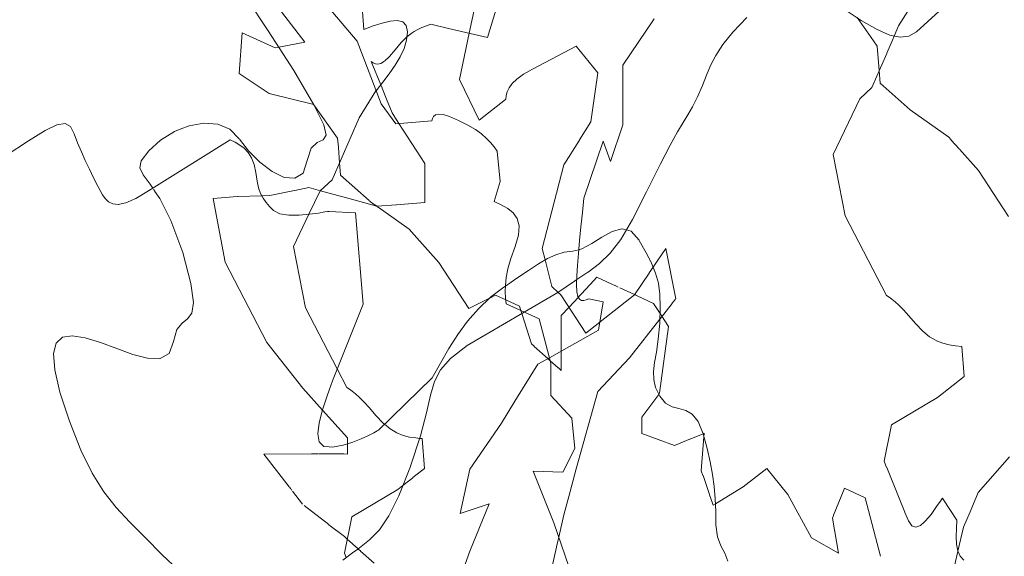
# Model space of a CAD drawing. Header units: millimetres. Extents: x -46876 to 9452, y -13755 to 24767.
# Tile 6 of 55: x -43355 to -36900, y 15624 to 19146. Entities that reach past the tile are written whole.
import ezdxf

# ---------------------------------------------------------------- set-up
doc = ezdxf.new("R2010")
doc.units = ezdxf.units.MM
doc.layers.add('L-PLNT', color=71, linetype='Continuous', lineweight=9)

# ---------------------------------------------------------------- blocks, each defined once
blk = doc.blocks.new('M_RPC Tree - Deciduous - Siberian Crab Apple - 6_1 Meters-4147369-3D - CAPA')
at = {"layer": 'L-PLNT'}
for p, q in [((-43111.3, 18455.9), (-43058.1, 18464.4)), ((-43058.1, 18464.4), (-43022.5, 18444.9)), ((-43297.4, 18351.9), (-43188.8, 18418.6)), ((-43188.8, 18418.6), (-43111.3, 18455.9)), ((-43022.5, 18444.9), (-42997.8, 18397.9)), ((-43443.8, 18255.1), (-43297.4, 18351.9)), ((-42997.8, 18397.9), (-42975.3, 18338.2)), ((-42975.3, 18338.2), (-42951, 18279.6)), ((-42511.7, 18023.3), (-41975.2, 18357.6)), ((-41975.2, 18357.6), (-41943.1, 18341.5)), ((-41943.1, 18341.5), (-41911.9, 18323.4)), ((-42951, 18279.6), (-42925.2, 18222)), ((-41911.9, 18323.4), (-41882.8, 18301.8)), ((-41882.8, 18301.8), (-41856.9, 18274.6)), ((-41856.9, 18274.6), (-41835, 18240.1)), ((-42925.2, 18222), (-42898.3, 18165.1)), ((-41835, 18240.1), (-41818.2, 18196.6)), ((-42898.3, 18165.1), (-42870.5, 18108.9)), ((-41818.2, 18196.6), (-41807.6, 18142)), ((-41807.6, 18142), (-41799.3, 18087.1)), ((-42870.5, 18108.9), (-42842.1, 18053)), ((-41799.3, 18087.1), (-41788.7, 18042.1)), ((-42842.1, 18053), (-42813.4, 17997.3)), ((-42594.8, 17973.2), (-42511.7, 18023.3)), ((-41788.7, 18042.1), (-41775.5, 18004.9)), ((-42813.4, 17997.3), (-42794.9, 17972.5)), ((-42794.9, 17972.5), (-42773.4, 17951.2)), ((-42773.4, 17951.2), (-42745.7, 17937.1)), ((-42659.5, 17944.5), (-42594.8, 17973.2)), ((-41775.5, 18004.9), (-41759.3, 17973.6)), ((-41759.3, 17973.6), (-41739.9, 17945.8)), ((-42745.7, 17937.1), (-42708.7, 17933.6)), ((-42708.7, 17933.6), (-42659.5, 17944.5)), ((-41739.9, 17945.8), (-41717, 17919.7)), ((-41717, 17919.7), (-41690.3, 17893)), ((-41690.3, 17893), (-41649.6, 17872.4)), ((-41396.3, 17876.9), (-41354.2, 17884)), ((-41354.2, 17884), (-41338.2, 17887)), ((-41338.2, 17887), (-41326.5, 17886.5)), ((-41326.5, 17886.5), (-41153.8, 17878.7)), ((-41649.6, 17872.4), (-41591.1, 17863.6)), ((-41591.1, 17863.6), (-41523.5, 17863.6)), ((-41523.5, 17863.6), (-41455.7, 17869.1)), ((-41455.7, 17869.1), (-41396.3, 17876.9)), ((-41153.8, 17878.7), (-41103.5, 17280)), ((-39538, 17719.6), (-39471.6, 17756.1)), ((-39471.6, 17756.1), (-39407.3, 17773.4)), ((-39407.3, 17773.4), (-39377.1, 17765.8)), ((-39377.1, 17765.8), (-39347.1, 17758.2)), ((-39347.1, 17758.2), (-39293.6, 17698.1)), ((-39604.4, 17676.9), (-39538, 17719.6)), ((-39293, 17697.4), (-39247.8, 17616.9)), ((-39784.8, 17620), (-39728.9, 17626)), ((-39728.9, 17626), (-39690.3, 17635.8)), ((-39690.3, 17635.8), (-39668.7, 17641.3)), ((-39668.7, 17641.3), (-39604.4, 17676.9)), ((-39954.1, 17543.5), (-39894.7, 17578.2)), ((-39894.7, 17578.2), (-39839.2, 17603.8)), ((-39839.2, 17603.8), (-39784.8, 17620)), ((-39247.8, 17616.9), (-39230.3, 17582.8)), ((-39228.8, 17579.9), (-39220.8, 17564.3)), ((-39219.9, 17562.6), (-39212.2, 17547.6)), ((-40094.9, 17449.4), (-40019.9, 17500.4)), ((-40019.9, 17500.4), (-39954.1, 17543.5)), ((-39212.2, 17547.6), (-39185.7, 17483.3)), ((-40170.9, 17398), (-40094.9, 17449.4)), ((-39185.7, 17483.3), (-39167.7, 17417.9)), ((-40269.5, 17324.1), (-40181.5, 17390.9)), ((-40181.5, 17390.9), (-40170.9, 17398)), ((-39167.7, 17417.9), (-39157.7, 17345.4)), ((-40347.9, 17249), (-40269.5, 17324.1)), ((-39157.7, 17345.4), (-39154.9, 17259.6)), ((-41103.5, 17280), (-41304.7, 16776)), ((-40418.2, 17166.9), (-40347.9, 17249)), ((-39154.9, 17259.6), (-39158.9, 17154.4)), ((-40482, 17079.1), (-40418.2, 17166.9)), ((-39158.9, 17154.4), (-39168.6, 17049.3)), ((-40541, 16987), (-40482, 17079.1)), ((-39168.6, 17049.3), (-39180.9, 16964.7)), ((-40596.8, 16892.2), (-40541, 16987)), ((-39180.9, 16964.7), (-39192.4, 16895.4)), ((-40650.9, 16795.9), (-40596.8, 16892.2)), ((-39192.4, 16895.4), (-39199.4, 16836.8)), ((-41003, 16453.2), (-40650.9, 16795.9)), ((-39199.4, 16836.8), (-39198.5, 16783.7)), ((-41304.7, 16776), (-41326.5, 16715.3)), ((-39198.5, 16783.7), (-39186.2, 16731.4)), ((-39186.2, 16731.4), (-39158.9, 16675)), ((-41339.9, 16678.2), (-41370.6, 16584.8)), ((-41326.5, 16715.3), (-41339.9, 16678.2)), ((-39158.3, 16674.2), (-39120.3, 16629.6)), ((-39120.3, 16629.6), (-39077.5, 16606.3)), ((-39077.5, 16606.3), (-39032.7, 16594)), ((-39032.7, 16594), (-38987.9, 16581.4)), ((-41370.6, 16584.8), (-41392.7, 16500.2)), ((-38987.9, 16581.4), (-38946, 16557.5)), ((-38945.1, 16557), (-38906.5, 16509.8)), ((-41392.7, 16500.2), (-41401.5, 16429.1)), ((-38906.5, 16509.8), (-38874, 16428.2)), ((-41401.5, 16429.1), (-41392.7, 16375.7)), ((-41115.6, 16394.7), (-41068.9, 16416.3)), ((-41068.9, 16416.3), (-41033.4, 16435.1)), ((-41033.4, 16435.1), (-41010.8, 16448.2)), ((-41010.8, 16448.2), (-41003, 16453.2)), ((-38874, 16428.2), (-38848.2, 16331.3)), ((-41392.7, 16375.7), (-41361.9, 16344.6)), ((-41361.9, 16344.6), (-41326.5, 16341.8)), ((-41326.5, 16341.8), (-41304.7, 16340.1)), ((-41304.7, 16340.1), (-41235.2, 16353.9)), ((-41235.2, 16353.9), (-41171.6, 16373.1)), ((-41171.6, 16373.1), (-41115.6, 16394.7)), ((-38848.2, 16331.3), (-38828, 16243.4)), ((-38828, 16243.4), (-38812.8, 16161.2)), ((-38812.8, 16161.2), (-38802, 16081.8)), ((-38802, 16081.8), (-38795, 16002.2)), ((-38795, 16002.2), (-38791.2, 15919.3)), ((-38791.2, 15919.3), (-38790.1, 15830.1)), ((-38790.1, 15830.1), (-38780.5, 15751.4)), ((-38780.5, 15751.4), (-38757.9, 15693.9)), ((-38757.9, 15693.9), (-38732.1, 15645)), ((-38732.1, 15645), (-38712.7, 15592.2))]:
    blk.add_line(p, q, dxfattribs=at)
blk = doc.blocks.new('M_RPC Tree - Deciduous - Scarlet Oak - 12_5 Meters-4147365-3D - CAPA')
at = {"layer": 'L-PLNT'}
for p, q in [((-41725.4, 19072.5), (-41874.2, 19296.4)), ((-37474.3, 19067.2), (-37251.5, 19270.3)), ((-37942.2, 19210), (-37837.2, 19141.3)), ((-38679.9, 19063.9), (-38588.6, 19160.1)), ((-37837.2, 19141.3), (-37733.4, 19081.1)), ((-41558.9, 18811.5), (-41725.4, 19072.5)), ((-38745.6, 18982.5), (-38679.9, 19063.9)), ((-37733.4, 19081.1), (-37698.3, 19065.6)), ((-37696.1, 19064.6), (-37650.5, 19044.6)), ((-37526.1, 19038.6), (-37474.3, 19067.2)), ((-38792, 18911.3), (-38745.6, 18982.5)), ((-37649.9, 19044.4), (-37583.1, 19030.7)), ((-37583.1, 19030.7), (-37526.1, 19038.6)), ((-38825.5, 18846), (-38792, 18911.3)), ((-41426.1, 18587.1), (-41558.9, 18811.5)), ((-38852.2, 18782), (-38825.5, 18846)), ((-38878.5, 18714.9), (-38852.2, 18782)), ((-38910.6, 18640.3), (-38878.5, 18714.9)), ((-38944.1, 18572.9), (-38910.6, 18640.3)), ((-41360.7, 18455), (-41426.1, 18587.1)), ((-38973.7, 18521.4), (-38944.1, 18572.9)), ((-42244.5, 18450), (-42147.6, 18467.2)), ((-42147.6, 18467.2), (-42056.5, 18460.5)), ((-39042, 18410.3), (-39004.6, 18471.8)), ((-39004.6, 18471.8), (-38973.7, 18521.4)), ((-42431.4, 18355.6), (-42341, 18411.9)), ((-42341, 18411.9), (-42303, 18426.9)), ((-42302.2, 18427.2), (-42244.5, 18450)), ((-42056.5, 18460.5), (-41977.1, 18427.1)), ((-41977.1, 18427.1), (-41915.4, 18364.1)), ((-41346.1, 18387.8), (-41360.7, 18455)), ((-39091, 18323), (-39042, 18410.3)), ((-42509.5, 18284.2), (-42431.4, 18355.6)), ((-41914.4, 18362.8), (-41854.8, 18284.8)), ((-41444.3, 18303), (-41404.3, 18339.1)), ((-41404.3, 18339.1), (-41366.1, 18358.3)), ((-41366.1, 18358.3), (-41346.1, 18387.8)), ((-42557.9, 18220.4), (-42509.5, 18284.2)), ((-41854.8, 18284.8), (-41780.3, 18210.2)), ((-41469.8, 18222.7), (-41444.3, 18303)), ((-39157, 18196.1), (-39091, 18323)), ((-42567.9, 18174), (-42557.9, 18220.4)), ((-41780.3, 18210.2), (-41699.5, 18149.4)), ((-41497.6, 18139.1), (-41469.8, 18222.7)), ((-42546.5, 18128.4), (-42567.9, 18174)), ((-41699.5, 18149.4), (-41620.2, 18111.3)), ((-39245.1, 18015.6), (-39157, 18196.1)), ((-42500.6, 18066.7), (-42546.5, 18128.4)), ((-41620.2, 18111.3), (-41550.3, 18104.9)), ((-41550.3, 18104.9), (-41497.6, 18139.1)), ((-42483.4, 18040.9), (-42500.6, 18066.7)), ((-42475.6, 18029.4), (-42478.7, 18033.9)), ((-42469.7, 18020.5), (-42475.5, 18029.1)), ((-42437.4, 17972.2), (-42468.6, 18018.8)), ((-39336.5, 17834.1), (-39245.1, 18015.6)), ((-42363.7, 17828.1), (-42437.4, 17972.2)), ((-42286.7, 17617.6), (-42363.7, 17828.1)), ((-39413.6, 17704.3), (-39336.5, 17834.1)), ((-39483.4, 17612.7), (-39413.6, 17704.3)), ((-42232.3, 17414.9), (-42286.7, 17617.6)), ((-39552.7, 17545.6), (-39483.4, 17612.7)), ((-39628.5, 17489.4), (-39552.7, 17545.6)), ((-39717.7, 17430.5), (-39703, 17440.3)), ((-39703, 17440.3), (-39629.2, 17489)), ((-42215.3, 17290), (-42232.3, 17414.9)), ((-39827.3, 17355.2), (-39717.7, 17430.5)), ((-40047.6, 17226.9), (-39827.3, 17355.2)), ((-42225.9, 17220.2), (-42215.3, 17290)), ((-42290.1, 17153.9), (-42254.1, 17182.4)), ((-42254.1, 17182.4), (-42225.9, 17220.2)), ((-40422, 17008.8), (-40047.6, 17226.9)), ((-42346.1, 17033), (-42324.1, 17111.7)), ((-42324.1, 17111.7), (-42290.1, 17153.9)), ((-43115.9, 17024), (-43074.6, 17061.8)), ((-43074.6, 17061.8), (-43010.6, 17072.1)), ((-43010.6, 17072.1), (-42925.4, 17058.9)), ((-42925.4, 17058.9), (-42824.7, 17027.5)), ((-43133.4, 16954.3), (-43115.9, 17024)), ((-42824.7, 17027.5), (-42718.3, 16987.3)), ((-42718.3, 16987.3), (-42613.2, 16949)), ((-42375.9, 16954.8), (-42346.1, 17033)), ((-40529.7, 16923), (-40422, 17008.8)), ((-43125.6, 16848.4), (-43133.4, 16954.3)), ((-42613.2, 16949), (-42516.4, 16923.6)), ((-42516.4, 16923.6), (-42436.5, 16922)), ((-42435, 16921.9), (-42375.9, 16954.8)), ((-40596.4, 16847.8), (-40529.7, 16923)), ((-43091.4, 16702.1), (-43125.6, 16848.4)), ((-40635.9, 16771.3), (-40596.4, 16847.8)), ((-40661.7, 16681.6), (-40635.9, 16771.3)), ((-43029.3, 16511.1), (-43091.4, 16702.1)), ((-40687.4, 16566.8), (-40661.7, 16681.6)), ((-40726.9, 16415), (-40687.4, 16566.8)), ((-42954.3, 16320), (-43029.3, 16511.1)), ((-40793, 16216.2), (-40726.9, 16415)), ((-42880, 16169), (-42954.3, 16320)), ((-40870, 16021.6), (-40793.6, 16214.5)), ((-42803.7, 16047.2), (-42880, 16169)), ((-42722.4, 15943.7), (-42803.7, 16047.2)), ((-40934.8, 15888.9), (-40870, 16021.6)), ((-42633.3, 15847.6), (-42722.4, 15943.7)), ((-40995.8, 15798.4), (-40934.8, 15888.9)), ((-42533.6, 15748), (-42633.3, 15847.6)), ((-41061.2, 15732), (-40995.8, 15798.4)), ((-42420.4, 15633.9), (-42533.6, 15748)), ((-41138.9, 15671.8), (-41061.2, 15732)), ((-42313.7, 15533.1), (-42420.4, 15633.9)), ((-41237, 15599.8), (-41172.7, 15647)), ((-41172.7, 15647), (-41138.9, 15671.8))]:
    blk.add_line(p, q, dxfattribs=at)
blk = doc.blocks.new('M_RPC Tree - Deciduous - Red Maple - 9 Meters-4147367-3D - CAPA')
at = {"layer": 'L-PLNT'}
for p, q in [((-37592.4, 19106.1), (-37481, 19283.6)), ((-37757.7, 19008.2), (-37865.1, 19159.6)), ((-37621.5, 19038.6), (-37592.4, 19106.1)), ((-37732.4, 18972.3), (-37756.4, 19006.3)), ((-37670.4, 18925.3), (-37633.2, 19011.4)), ((-37633.1, 19011.8), (-37621.5, 19038.6)), ((-37767.5, 18700.1), (-37670.5, 18925)), ((-37719.4, 18811.7), (-37732.4, 18972.3)), ((-37712.8, 18730.2), (-37719.4, 18811.7)), ((-37517.4, 18555.2), (-37712.8, 18730.2)), ((-37847.1, 18626.6), (-37767.5, 18700.1)), ((-38022.2, 18262), (-37847.1, 18626.6)), ((-37263.3, 18374.3), (-37517.4, 18555.2)), ((-37247.4, 18356.6), (-37263.3, 18374.3)), ((-37194.7, 18297.9), (-37247.1, 18356.2)), ((-37067.9, 18156.9), (-37193.2, 18296.3)), ((-37942.6, 17859.5), (-38022.2, 18262)), ((-36872.4, 17854.7), (-37067.9, 18156.9)), ((-37672, 17335.4), (-37942.6, 17859.5)), ((-37654.7, 17324.3), (-37672, 17335.4)), ((-37636.2, 17311.2), (-37654.7, 17324.3)), ((-37615.2, 17294.4), (-37636.2, 17311.2)), ((-37590.4, 17272), (-37615.2, 17294.4)), ((-37560.6, 17242), (-37590.4, 17272)), ((-37524.5, 17202.5), (-37560.6, 17242)), ((-37481, 17151.8), (-37524.5, 17202.5)), ((-37434.1, 17102), (-37481, 17151.8)), ((-37389, 17065.3), (-37434.1, 17102)), ((-37346.2, 17040), (-37389, 17065.3)), ((-37302.5, 17022.1), (-37345.2, 17039.4)), ((-37260.7, 17011.4), (-37302.5, 17022.1)), ((-37219.5, 17005), (-37260.7, 17011.4)), ((-37178.5, 17000.8), (-37219.5, 17005)), ((-37162.6, 16804.4), (-37178.5, 17000.8)), ((-37337.7, 16667.4), (-37162.6, 16804.4)), ((-37640.1, 16487.3), (-37337.7, 16667.4)), ((-37687.9, 16248.7), (-37640.1, 16487.3)), ((-37671, 16207), (-37687.9, 16248.7)), ((-37584.4, 15994.3), (-37670.7, 16206.5)), ((-37551.3, 15913), (-37584.3, 15994.2)), ((-37343.2, 15950.4), (-37380, 15899.4)), ((-37314.5, 15992.8), (-37343.2, 15950.4)), ((-37305.8, 16005.6), (-37313.5, 15994.3)), ((-37298.8, 15995.1), (-37305.8, 16005.6)), ((-37210.3, 15862.1), (-37298.3, 15994.3)), ((-37528.7, 15857.6), (-37551.2, 15912.7)), ((-37380, 15899.4), (-37415.3, 15856.9)), ((-37505.9, 15823.3), (-37528.1, 15856.7)), ((-37479, 15814.6), (-37505.9, 15823.3)), ((-37448.5, 15827.2), (-37479, 15814.6)), ((-37426, 15847.4), (-37448.3, 15827.4)), ((-37415.3, 15856.9), (-37424.6, 15848.6)), ((-37213.4, 15806.9), (-37210.3, 15862.1)), ((-37214.7, 15753.6), (-37213.4, 15806.9)), ((-37212.4, 15704.2), (-37214.7, 15753.6)), ((-37204.7, 15660.6), (-37212.4, 15704.2)), ((-37189.7, 15624.7), (-37204.7, 15660.6)), ((-37165.6, 15598.5), (-37189.7, 15624.7))]:
    blk.add_line(p, q, dxfattribs=at)
blk = doc.blocks.new('M_RPC Tree - Deciduous - Red Maple - 9 Meters-V39-3D - CAPA')
at = {"layer": 'L-PLNT'}
for p, q in [((-40287.9, 19028.9), (-40209.8, 19289.5)), ((-40687.6, 19106.5), (-40659.4, 19115.6)), ((-40659.3, 19115.6), (-40543.9, 19088.7)), ((-39401.3, 18848.1), (-39194.4, 19151)), ((-40815.9, 19032.8), (-40782.3, 19059.5)), ((-40782, 19059.7), (-40769.5, 19067.5)), ((-40768.1, 19068.4), (-40749.5, 19080)), ((-40749.5, 19080), (-40718.6, 19094.9)), ((-40718.6, 19094.9), (-40688.7, 19106.1)), ((-40543.9, 19088.7), (-40287.9, 19028.9)), ((-40893.8, 18948.4), (-40853.6, 18995.7)), ((-40853.6, 18995.7), (-40816.5, 19032.3)), ((-40931.7, 18903.8), (-40893.8, 18948.4)), ((-41050.1, 18872.3), (-41037.4, 18862.4)), ((-40988.2, 18718.9), (-41050.1, 18872.3)), ((-41037.4, 18862.4), (-41023.4, 18855.1)), ((-41023.4, 18855.1), (-41007.1, 18853)), ((-41007.1, 18853), (-40987.1, 18858.6)), ((-40987.1, 18858.6), (-40962.4, 18874.7)), ((-40960.7, 18876.2), (-40935.5, 18900.1)), ((-40935.2, 18900.4), (-40931.7, 18903.8)), ((-39401.3, 18454.8), (-39401.3, 18848.1)), ((-40979.6, 18697.6), (-40988.2, 18718.9)), ((-40950.3, 18625.2), (-40979.3, 18696.9)), ((-40913.4, 18533.7), (-40949.8, 18624)), ((-40895.7, 18506.4), (-40913.4, 18533.7)), ((-40868.6, 18464.4), (-40895, 18505.3)), ((-40698.3, 18201.2), (-40868.6, 18464.4)), ((-39480.9, 18215.7), (-39401.3, 18454.8)), ((-39656, 17975.3), (-39528.7, 18349.6)), ((-39528.7, 18349.6), (-39480.9, 18215.7)), ((-40698.3, 17946.9), (-40698.3, 18201.2)), ((-41714.6, 17992.4), (-41553, 18025.6)), ((-41551.4, 18026), (-41460.5, 18044.6)), ((-41460.5, 18044.6), (-41384, 18023.7)), ((-41384, 18023.7), (-41155.3, 17961.2)), ((-42086, 17973.2), (-41929.6, 17985.8)), ((-42007.8, 17555.6), (-42086, 17973.2)), ((-41928.3, 17985.8), (-41768.2, 17990.8)), ((-41768.2, 17990.8), (-41714.6, 17992.4)), ((-41154.9, 17961.1), (-41045.4, 17931.2)), ((-39666.2, 17880.1), (-39656, 17975.3)), ((-41045, 17931.1), (-41024, 17925.3)), ((-41023.8, 17925.3), (-41011, 17921.8)), ((-41011, 17921.8), (-40887.4, 17931.7)), ((-40885.7, 17931.9), (-40698.3, 17946.9)), ((-39675.9, 17786.6), (-39666.2, 17880.1)), ((-39684.9, 17696.5), (-39675.9, 17786.6)), ((-39692.5, 17611.7), (-39684.9, 17696.5)), ((-39698.5, 17533.7), (-39692.5, 17611.7)), ((-41734.2, 17026.7), (-42007.8, 17555.6)), ((-39702.4, 17464.4), (-39698.5, 17533.7)), ((-39703.8, 17405.5), (-39702.4, 17464.4)), ((-39701.5, 17360.4), (-39703.8, 17405.5)), ((-39695, 17330.1), (-39701.5, 17360.4)), ((-39685, 17312), (-39695, 17330.1)), ((-39672.2, 17303.8), (-39685, 17312)), ((-39657.4, 17302.9), (-39672.2, 17303.8)), ((-39641.1, 17306.9), (-39657.4, 17302.9)), ((-39624.2, 17313.4), (-39641.1, 17306.9)), ((-39528.7, 17294), (-39624.2, 17313.4)), ((-39560.5, 17107.4), (-39528.7, 17294)), ((-39751.5, 17001.2), (-39560.5, 17107.4)), ((-41499.6, 16727.6), (-41734.2, 17026.7)), ((-39881.7, 16927.8), (-39751.5, 17001.2)), ((-39958.5, 16884.5), (-39881.7, 16927.8)), ((-40108.6, 16641.8), (-39958.5, 16884.5)), ((-41370.8, 16584.3), (-41499.6, 16727.6)), ((-40197.3, 16498.3), (-40108.6, 16641.8)), ((-41206.5, 16401.5), (-41370.8, 16584.3)), ((-40404.2, 16195.4), (-40197.3, 16498.3)), ((-41206.5, 16362.6), (-41206.5, 16401.5)), ((-41206.5, 16295.5), (-41206.5, 16362.6)), ((-41753.7, 16294), (-41441, 16297.9)), ((-41588.3, 16079.6), (-41753.7, 16294)), ((-41441, 16297.9), (-41402.1, 16297.5)), ((-41401.7, 16297.5), (-41398.5, 16297.5)), ((-41394.7, 16297.4), (-41385.5, 16297.3)), ((-41383.8, 16297.3), (-41381.3, 16297.3)), ((-41379.8, 16297.3), (-41377.2, 16297.3)), ((-41377.2, 16297.3), (-41358.8, 16297.1)), ((-41358.5, 16297.1), (-41302.3, 16296.5)), ((-41300.9, 16296.5), (-41231.3, 16295.8)), ((-41230.7, 16295.8), (-41206.5, 16295.5)), ((-40467.9, 15904.7), (-40404.2, 16195.4)), ((-41578.2, 16066.5), (-41587.3, 16078.3)), ((-41571.8, 16058.2), (-41574.6, 16061.8)), ((-41523.6, 15995.8), (-41566.3, 16051.1)), ((-41500.6, 15966), (-41522.5, 15994.3)), ((-41328.3, 15832.5), (-41490, 15957.3)), ((-40276.9, 15969.5), (-40467.9, 15904.7)), ((-40404.2, 15657.2), (-40276.9, 15969.5)), ((-41226, 15753.6), (-41327.6, 15832)), ((-41207.6, 15737.1), (-41226, 15753.6)), ((-41136.7, 15673.6), (-41207.6, 15737.1)), ((-41121.5, 15660), (-41135.2, 15672.2)), ((-41030.6, 15578.6), (-41120.1, 15658.7)), ((-40483.9, 15438.8), (-40404.2, 15657.2))]:
    blk.add_line(p, q, dxfattribs=at)
blk = doc.blocks.new('M_RPC Tree - Deciduous - Red Maple - 9 Meters-V40-3D - CAPA')
at = {"layer": 'L-PLNT'}
for p, q in [((-41098.8, 19082), (-41114.7, 19299.1)), ((-41485.6, 18997.3), (-41661.4, 19226.9)), ((-40979.3, 19123.9), (-41037.8, 19104.5)), ((-40925.8, 19137), (-40979.3, 19123.9)), ((-40879.9, 19140.9), (-40925.8, 19137)), ((-40844, 19132.2), (-40879.9, 19140.9)), ((-40820.6, 19108), (-40844, 19132.2)), ((-41915.5, 18793.2), (-41896, 19059.7)), ((-41896, 19059.7), (-41681, 18960.4)), ((-41037.8, 19104.5), (-41098.8, 19082)), ((-40812.2, 19065.2), (-40820.6, 19108)), ((-40818.3, 19011.6), (-40812.2, 19065.2)), ((-41656.8, 18965), (-41485.6, 18997.3)), ((-40835.2, 18957.3), (-40818.3, 19011.6)), ((-41681, 18960.4), (-41656.8, 18965)), ((-40861.1, 18902.4), (-40835.2, 18957.3)), ((-40894.3, 18847.1), (-40861.1, 18902.4)), ((-41720.1, 18660.6), (-41915.5, 18793.2)), ((-40975.1, 18735.5), (-40932.9, 18791.4)), ((-40932.9, 18791.4), (-40894.3, 18847.1)), ((-41019, 18679.6), (-40975.1, 18735.5)), ((-41427.1, 18588.8), (-41720.1, 18660.6)), ((-41130.6, 18502), (-41019.2, 18679.5)), ((-41270.6, 18368.2), (-41426.1, 18587.6)), ((-41305.7, 18096), (-41130.6, 18502)), ((-41265.8, 18309.4), (-41270.6, 18368.2)), ((-41257.6, 18207.5), (-41265.7, 18308.1)), ((-41251, 18126.1), (-41257.6, 18207.5)), ((-41385.3, 18022.4), (-41305.7, 18096)), ((-41064.1, 17958.7), (-41251, 18126.1)), ((-41459.1, 17868.8), (-41385.3, 18022.4)), ((-41055.6, 17951.1), (-41062.7, 17957.4)), ((-41023.8, 17928.4), (-41055.6, 17951.1)), ((-41016.7, 17923.3), (-41023.5, 17928.2)), ((-41011.8, 17919.9), (-41016.7, 17923.3)), ((-40968.4, 17889), (-41011.3, 17919.6)), ((-40801.5, 17770.2), (-40967.5, 17888.4)), ((-41560.4, 17657.8), (-41459.1, 17868.8)), ((-40768.6, 17733.6), (-40801.5, 17770.2)), ((-40606.1, 17552.8), (-40768.5, 17733.5)), ((-41480.9, 17255.4), (-41560.4, 17657.8)), ((-40410.6, 17250.6), (-40606.1, 17552.8)), ((-39570.3, 17455.8), (-39614.5, 17408.3)), ((-39472.4, 17410.7), (-39570.3, 17455.8)), ((-39615, 17407.7), (-39674.4, 17344)), ((-39452.6, 17401.5), (-39472.4, 17410.7)), ((-39431, 17391.5), (-39451.6, 17401)), ((-39325, 17342.6), (-39420.2, 17386.5)), ((-40275.5, 17318.4), (-40410.3, 17250.7)), ((-40270.3, 17321), (-40275.1, 17318.6)), ((-40234.7, 17338.9), (-40269.4, 17321.5)), ((-40167.9, 17308), (-40234.7, 17338.9)), ((-40078.4, 17266.7), (-40167.9, 17308)), ((-39692.1, 17324.9), (-39753.5, 17258.9)), ((-39689.5, 17327.8), (-39692.1, 17324.9)), ((-39674.4, 17344), (-39688.7, 17328.6)), ((-39317.8, 17339.2), (-39324.3, 17342.3)), ((-39312.9, 17337), (-39316.8, 17338.8)), ((-39309.3, 17335.3), (-39312, 17336.6)), ((-39198.9, 17284.4), (-39307.7, 17334.6)), ((-41273.6, 16854), (-41480.9, 17255.4)), ((-40069, 17236.8), (-40078.4, 17266.7)), ((-39753.5, 17258.9), (-39804.8, 17203.9)), ((-39156.5, 17218.7), (-39198.9, 17284.4)), ((-40063, 17217.9), (-40069, 17236.8)), ((-40000.2, 17018.7), (-40063, 17217.9)), ((-39804.8, 17203.9), (-39804.8, 17055.6)), ((-39144, 17199.4), (-39156.5, 17218.7)), ((-39101.2, 17133.3), (-39144, 17199.4)), ((-39159.8, 16694.1), (-39101.2, 17133.3)), ((-39804.8, 17055.6), (-39804.8, 16971.2)), ((-39982.4, 17002.7), (-40000.2, 17018.7)), ((-39892.2, 16921.9), (-39982, 17002.3)), ((-39876.3, 16907.7), (-39892.2, 16921.9)), ((-39804.8, 16971.2), (-39804.8, 16897.6)), ((-41210.2, 16731.3), (-41273.6, 16854)), ((-39824.9, 16861.6), (-39876.3, 16907.7)), ((-39804.8, 16843.6), (-39823.3, 16860.2)), ((-39804.8, 16896.7), (-39804.8, 16843.6)), ((-41192.9, 16720.2), (-41210.2, 16731.3)), ((-41174.4, 16707.1), (-41192.9, 16720.2)), ((-41153.4, 16690.3), (-41174.4, 16707.1)), ((-41128.6, 16667.8), (-41153.4, 16690.3)), ((-41098.8, 16637.8), (-41128.6, 16667.8)), ((-39277.1, 16536.4), (-39164.9, 16687.3)), ((-39164.9, 16687.3), (-39159.8, 16694.1)), ((-41062.8, 16598.4), (-41098.8, 16637.8)), ((-41019.2, 16547.7), (-41062.8, 16598.4)), ((-40972.4, 16497.9), (-41019.2, 16547.7)), ((-39277.1, 16430.4), (-39277.1, 16536.4)), ((-40964, 16491.1), (-40972.4, 16497.9)), ((-40927.2, 16461.2), (-40964, 16491.1)), ((-40883.4, 16435.3), (-40927.2, 16461.2)), ((-40840.8, 16418), (-40883.4, 16435.3)), ((-40799, 16407.3), (-40840.8, 16418)), ((-40757.7, 16400.9), (-40799, 16407.3)), ((-40732.4, 16398.3), (-40757.7, 16400.9)), ((-40716.7, 16396.7), (-40732.4, 16398.3)), ((-39062.1, 16352.3), (-39277.1, 16430.4)), ((-38874.1, 16428.6), (-38954.9, 16395.8)), ((-38886.2, 16186.3), (-38868.6, 16408)), ((-38866.7, 16431.6), (-38874.1, 16428.6)), ((-38868.6, 16408), (-38866.7, 16431.6)), ((-40700.8, 16200.3), (-40716.7, 16396.7)), ((-38956.6, 16395.1), (-39062.1, 16352.3)), ((-36865.3, 16277.5), (-37071.1, 16043.6)), ((-40843.5, 16088.7), (-40778.4, 16139.5)), ((-40776.9, 16140.8), (-40700.8, 16200.3)), ((-38875.2, 16154.2), (-38886.2, 16186.3)), ((-38832.3, 16029.9), (-38875.1, 16154.1)), ((-38456.3, 16199.7), (-38612.6, 16081.1)), ((-38319.5, 16030.5), (-38456.3, 16199.7)), ((-40875.9, 16063.3), (-40843.5, 16088.7)), ((-38612.6, 16081.1), (-38793.5, 15968.6)), ((-41178.4, 15883.2), (-40875.9, 16063.3)), ((-38812.8, 15973.2), (-38831.8, 16028.4)), ((-38163.1, 15746.4), (-38319.5, 16030.5)), ((-37950.1, 16065.9), (-38018.5, 15893.6)), ((-37948.1, 16071), (-37949.7, 16067.1)), ((-37812.4, 16008.3), (-37948.1, 16071)), ((-37071.1, 16043.6), (-37124, 15916.9)), ((-38808.5, 15960.7), (-38812.7, 15973.1)), ((-38793.5, 15968.6), (-38808.1, 15959.5)), ((-37712.4, 15625), (-37811.3, 16007.8)), ((-41226.1, 15644.5), (-41178.4, 15883.2)), ((-38019.1, 15892.1), (-38026.3, 15874)), ((-37124.1, 15916.7), (-37166.6, 15814.6)), ((-38026.3, 15874), (-37987.2, 15644)), ((-37166.6, 15814.6), (-37203.2, 15657.2)), ((-37987.2, 15644), (-38163.1, 15746.4)), ((-41214.6, 15616.2), (-41226.1, 15644.5)), ((-37203.3, 15656.9), (-37240.7, 15495.8))]:
    blk.add_line(p, q, dxfattribs=at)
blk = doc.blocks.new('M_RPC Tree - Deciduous - Red Maple - 9 Meters-V41-3D - CAPA')
at = {"layer": 'L-PLNT'}
for p, q in [((-41376.9, 19281.8), (-41142.3, 19004)), ((-40359.7, 19282.8), (-40407.3, 19056.8)), ((-40407.3, 19056.8), (-40471.2, 18753.5)), ((-41142.3, 19004), (-40986, 18592.7)), ((-39993.6, 18822.2), (-39707, 18971.1)), ((-39707, 18971.1), (-39563.8, 18797.1)), ((-40096.5, 18755.6), (-40053, 18787.4)), ((-40053, 18787.4), (-39993.6, 18822.2)), ((-39563.8, 18797.1), (-39611.5, 18475.7)), ((-40471.2, 18753.5), (-40343.8, 18486.2)), ((-40146.6, 18698.7), (-40126.8, 18726.2)), ((-40126.8, 18726.2), (-40096.5, 18755.6)), ((-40164.9, 18647.7), (-40158.4, 18672.7)), ((-40158.4, 18672.7), (-40148.9, 18693.6)), ((-40148.3, 18694.8), (-40146.6, 18698.7)), ((-40986, 18592.7), (-40888.3, 18462.8)), ((-40343.8, 18486.2), (-40169.1, 18622.9)), ((-40168.7, 18623.2), (-40164.9, 18647.7)), ((-40888.3, 18462.8), (-40653.7, 18481.6)), ((-40653.7, 18481.6), (-40649.1, 18497.5)), ((-40649.1, 18497.5), (-40641.9, 18511.5)), ((-40641.9, 18511.5), (-40629.6, 18521.7)), ((-40629.6, 18521.7), (-40609.6, 18526)), ((-40609.6, 18526), (-40579.4, 18522.7)), ((-40579.4, 18522.7), (-40536.3, 18509.7)), ((-40536.3, 18509.7), (-40477.8, 18485.2)), ((-40477.8, 18485.2), (-40417.1, 18454.6)), ((-39611.5, 18475.7), (-39684.7, 18357.9)), ((-40417.1, 18454.6), (-40367.7, 18424.9)), ((-40367.7, 18424.9), (-40327.6, 18395.8)), ((-40327.6, 18395.8), (-40295.1, 18367.1)), ((-40295.1, 18367.1), (-40268.2, 18338.9)), ((-40268.2, 18338.9), (-40245, 18310.9)), ((-39685.7, 18356.2), (-39786.6, 18193.9)), ((-40245, 18310.9), (-40223.8, 18283.1)), ((-40223.8, 18283.1), (-40204.2, 18083.3)), ((-39786.6, 18193.9), (-39929.9, 17643.4)), ((-40204.2, 18083.3), (-40243.3, 17953.1)), ((-40243.3, 17953.1), (-40197.8, 17931.3)), ((-40197.8, 17931.3), (-40155.5, 17907)), ((-40155.5, 17907), (-40119.7, 17877.6)), ((-40119.7, 17877.6), (-40093.7, 17840.4)), ((-40093.7, 17840.4), (-40080.6, 17792.9)), ((-40080.6, 17792.9), (-40083.8, 17732.6)), ((-40083.8, 17732.6), (-40106.5, 17656.7)), ((-40106.5, 17656.7), (-40134.9, 17578.6)), ((-39929.9, 17643.4), (-39910.7, 17568.9)), ((-39174.8, 17561.1), (-39118, 17644.3)), ((-39118, 17644.3), (-39054.3, 17314)), ((-40134.9, 17578.6), (-40154, 17511.8)), ((-39910.7, 17568.9), (-39866.2, 17395.9)), ((-39201.6, 17521.9), (-39175, 17560.9)), ((-40154, 17511.8), (-40165.5, 17454.3)), ((-39227.6, 17483.9), (-39201.6, 17521.9)), ((-40165.5, 17454.3), (-40170.8, 17404.4)), ((-39325, 17341.3), (-39228.2, 17483)), ((-40170.8, 17404.4), (-40171.5, 17360.2)), ((-39866.2, 17395.9), (-39825.3, 17356.6)), ((-40171.5, 17360.2), (-40169.1, 17319.8)), ((-40169.1, 17319.8), (-40165.1, 17281.2)), ((-39825.3, 17356.6), (-39812.2, 17344)), ((-39811.9, 17343.7), (-39802.5, 17334.7)), ((-39802.5, 17334.7), (-39643.4, 17088.6)), ((-39550, 17162.7), (-39325, 17341.3)), ((-39055.5, 17312.6), (-39077.1, 17284.9)), ((-40165.1, 17281.2), (-39950.2, 17181.9)), ((-39078.3, 17283.4), (-39156.8, 17182.9)), ((-39950.2, 17181.9), (-39872, 16891.5)), ((-39157.9, 17181.5), (-39356.8, 16927)), ((-39643.4, 17088.6), (-39551.2, 17161.7)), ((-39356.8, 16927), (-39563.8, 16706.8)), ((-39872, 16891.5), (-39872, 16679.6)), ((-39872, 16679.6), (-39735.2, 16531.6)), ((-39563.8, 16706.8), (-39707, 16197.7)), ((-39735.2, 16531.6), (-39715.6, 16331.9)), ((-39715.6, 16331.9), (-39793.8, 16177.3)), ((-39793.8, 16177.3), (-39989.3, 16182.8)), ((-39989.3, 16182.8), (-39852.4, 15844.1)), ((-39707, 16197.7), (-39754.6, 16017.8)), ((-39754.6, 16017.7), (-39786.6, 15896.5)), ((-39786.6, 15896.5), (-39820.1, 15751)), ((-39852.4, 15844.1), (-39715.6, 15441.8)), ((-39820.4, 15749.8), (-39835.1, 15685.9)), ((-39835.3, 15684.8), (-39882.2, 15481.3))]:
    blk.add_line(p, q, dxfattribs=at)

msp = doc.modelspace()

# ---------------------------------------------------------------- block references
at = {"layer": 'L-PLNT'}
for name in ['M_RPC Tree - Deciduous - Red Maple - 9 Meters-V40-3D - CAPA', 'M_RPC Tree - Deciduous - Red Maple - 9 Meters-4147367-3D - CAPA', 'M_RPC Tree - Deciduous - Red Maple - 9 Meters-V39-3D - CAPA', 'M_RPC Tree - Deciduous - Red Maple - 9 Meters-V41-3D - CAPA', 'M_RPC Tree - Deciduous - Scarlet Oak - 12_5 Meters-4147365-3D - CAPA', 'M_RPC Tree - Deciduous - Siberian Crab Apple - 6_1 Meters-4147369-3D - CAPA']:
    msp.add_blockref(name, (0, 0), dxfattribs=at)

doc.saveas('drawing.dxf')
